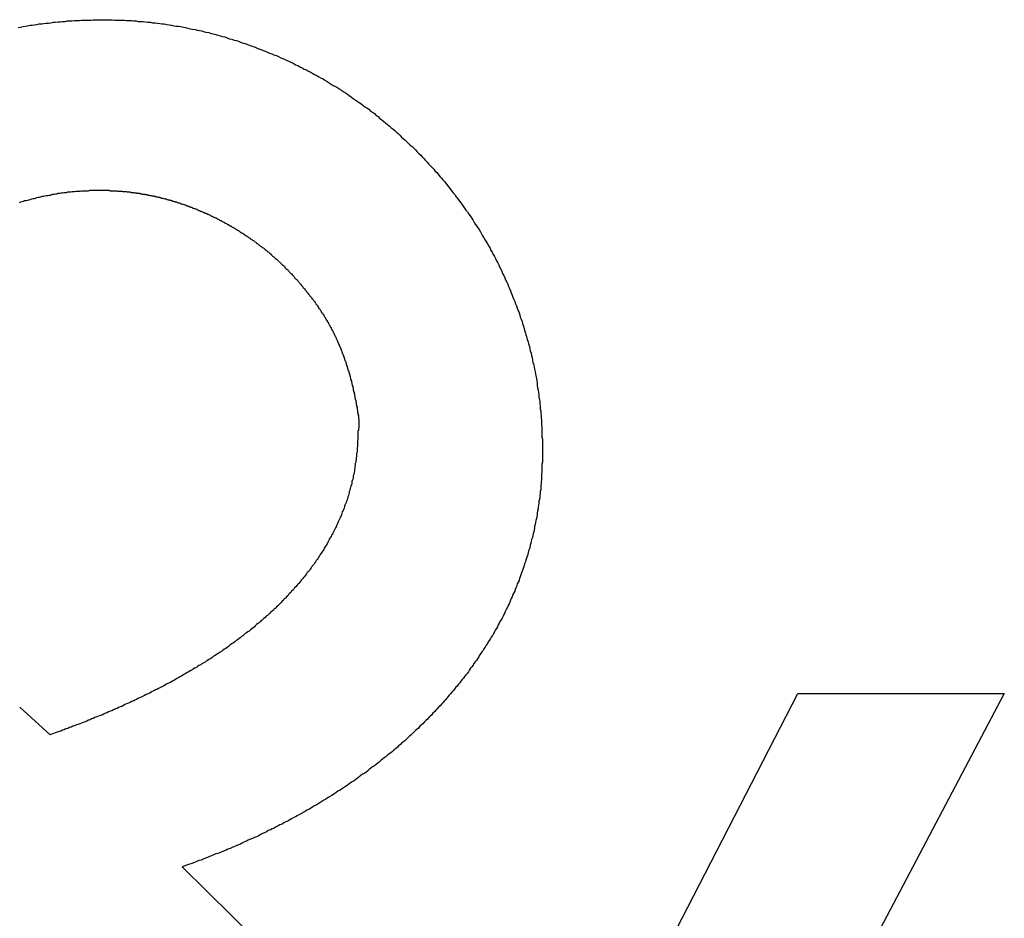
# Model space of a CAD drawing. Extents: x 214 to 2899, y -429 to 1714.
# Tile 72 of 80: x 1045.78 to 1048.05, y 616.17 to 618.24. Entities that reach past the tile are written whole.
import ezdxf

# ---------------------------------------------------------------- set-up
doc = ezdxf.new("R2010")
doc.units = 0
doc.linetypes.add('DURCHGEHEND', pattern=[0])
doc.layers.add('KF_PASSIO_SUB_12_FRONT', color=7, linetype='DURCHGEHEND')

# ---------------------------------------------------------------- blocks, each defined once
blk = doc.blocks.new('KF_PASSIO_SUB_12_FRONT')
at = {"layer": 'KF_PASSIO_SUB_12_FRONT'}
for p, q in [((-177.8071, -267.6328), (-177.1911, -266.4384)), ((-176.7147, -266.4384), (-177.5026, -267.9311)), ((-177.1911, -266.4384), (-176.7147, -266.4384)), ((-178.9178, -266.5338), (-178.9877, -266.4701)), ((-178.6129, -266.8387), (-177.8071, -267.6328))]:
    blk.add_line(p, q, dxfattribs=at)
for points in [[(-178.991, -264.9, 0), (-178.986, -264.899, 0), (-178.98, -264.898, 0), (-178.975, -264.897, 0), (-178.97, -264.896, 0), (-178.964, -264.895, 0), (-178.959, -264.895, 0), (-178.954, -264.894, 0), (-178.948, -264.893, 0), (-178.943, -264.892, 0), (-178.937, -264.892, 0), (-178.932, -264.891, 0), (-178.927, -264.89, 0), (-178.921, -264.89, 0), (-178.916, -264.889, 0), (-178.91, -264.888, 0), (-178.905, -264.888, 0), (-178.899, -264.887, 0), (-178.894, -264.887, 0), (-178.889, -264.886, 0), (-178.883, -264.886, 0), (-178.878, -264.885, 0), (-178.872, -264.885, 0), (-178.867, -264.885, 0), (-178.861, -264.884, 0), (-178.856, -264.884, 0), (-178.85, -264.884, 0), (-178.845, -264.883, 0), (-178.84, -264.883, 0), (-178.834, -264.883, 0), (-178.829, -264.883, 0), (-178.823, -264.883, 0), (-178.818, -264.882, 0), (-178.812, -264.882, 0), (-178.807, -264.882, 0), (-178.801, -264.882, 0), (-178.796, -264.882, 0)], [(-178.796, -264.882, 0), (-178.79, -264.882, 0), (-178.785, -264.882, 0), (-178.779, -264.882, 0), (-178.774, -264.882, 0), (-178.768, -264.883, 0), (-178.763, -264.883, 0), (-178.757, -264.883, 0), (-178.752, -264.883, 0), (-178.746, -264.883, 0), (-178.741, -264.884, 0), (-178.735, -264.884, 0), (-178.73, -264.884, 0), (-178.725, -264.885, 0), (-178.719, -264.885, 0), (-178.714, -264.886, 0), (-178.708, -264.886, 0), (-178.703, -264.886, 0), (-178.697, -264.887, 0), (-178.692, -264.888, 0), (-178.686, -264.888, 0), (-178.681, -264.889, 0), (-178.675, -264.889, 0), (-178.67, -264.89, 0), (-178.664, -264.891, 0), (-178.659, -264.892, 0), (-178.654, -264.892, 0), (-178.648, -264.893, 0), (-178.643, -264.894, 0), (-178.637, -264.895, 0), (-178.632, -264.896, 0), (-178.626, -264.897, 0), (-178.621, -264.897, 0), (-178.616, -264.898, 0), (-178.61, -264.899, 0), (-178.605, -264.9, 0), (-178.6, -264.902, 0), (-178.594, -264.903, 0), (-178.589, -264.904, 0), (-178.583, -264.905, 0), (-178.578, -264.906, 0), (-178.573, -264.907, 0), (-178.567, -264.908, 0), (-178.562, -264.91, 0), (-178.557, -264.911, 0), (-178.551, -264.912, 0), (-178.546, -264.914, 0), (-178.541, -264.915, 0), (-178.535, -264.916, 0), (-178.53, -264.918, 0), (-178.525, -264.919, 0), (-178.52, -264.921, 0), (-178.514, -264.922, 0), (-178.509, -264.924, 0), (-178.504, -264.926, 0), (-178.498, -264.927, 0), (-178.493, -264.929, 0), (-178.488, -264.93, 0), (-178.483, -264.932, 0), (-178.478, -264.934, 0), (-178.472, -264.936, 0), (-178.467, -264.937, 0), (-178.462, -264.939, 0), (-178.457, -264.941, 0), (-178.452, -264.943, 0), (-178.446, -264.945, 0), (-178.441, -264.947, 0), (-178.436, -264.949, 0), (-178.431, -264.951, 0), (-178.426, -264.953, 0), (-178.421, -264.955, 0), (-178.416, -264.957, 0), (-178.411, -264.959, 0), (-178.406, -264.961, 0), (-178.401, -264.963, 0), (-178.395, -264.965, 0), (-178.39, -264.967, 0), (-178.385, -264.97, 0), (-178.38, -264.972, 0), (-178.375, -264.974, 0), (-178.37, -264.976, 0), (-178.365, -264.979, 0), (-178.36, -264.981, 0), (-178.355, -264.983, 0), (-178.351, -264.986, 0), (-178.346, -264.988, 0), (-178.341, -264.991, 0), (-178.336, -264.993, 0), (-178.331, -264.996, 0), (-178.326, -264.998, 0), (-178.321, -265.001, 0), (-178.316, -265.003, 0), (-178.311, -265.006, 0), (-178.307, -265.009, 0), (-178.302, -265.011, 0), (-178.297, -265.014, 0), (-178.292, -265.017, 0), (-178.287, -265.019, 0), (-178.283, -265.022, 0), (-178.278, -265.025, 0), (-178.273, -265.028, 0), (-178.269, -265.031, 0), (-178.264, -265.034, 0), (-178.259, -265.036, 0), (-178.254, -265.039, 0), (-178.25, -265.042, 0), (-178.245, -265.045, 0), (-178.241, -265.048, 0), (-178.236, -265.051, 0), (-178.231, -265.054, 0), (-178.227, -265.057, 0), (-178.222, -265.061, 0), (-178.218, -265.064, 0), (-178.213, -265.067, 0), (-178.209, -265.07, 0), (-178.204, -265.073, 0), (-178.2, -265.076, 0), (-178.195, -265.08, 0), (-178.191, -265.083, 0), (-178.186, -265.086, 0), (-178.182, -265.089, 0), (-178.178, -265.093, 0), (-178.173, -265.096, 0), (-178.169, -265.099, 0), (-178.165, -265.103, 0), (-178.16, -265.106, 0), (-178.156, -265.11, 0), (-178.152, -265.113, 0), (-178.147, -265.117, 0), (-178.143, -265.12, 0), (-178.139, -265.124, 0), (-178.135, -265.127, 0), (-178.131, -265.131, 0), (-178.126, -265.134, 0), (-178.122, -265.138, 0), (-178.118, -265.142, 0), (-178.114, -265.145, 0), (-178.11, -265.149, 0), (-178.106, -265.153, 0), (-178.102, -265.157, 0), (-178.098, -265.16, 0), (-178.094, -265.164, 0), (-178.09, -265.168, 0), (-178.086, -265.172, 0), (-178.082, -265.175, 0), (-178.078, -265.179, 0), (-178.074, -265.183, 0), (-178.07, -265.187, 0), (-178.066, -265.191, 0), (-178.062, -265.195, 0), (-178.059, -265.199, 0), (-178.055, -265.203, 0), (-178.051, -265.207, 0), (-178.047, -265.211, 0), (-178.044, -265.215, 0), (-178.04, -265.219, 0), (-178.036, -265.223, 0), (-178.032, -265.227, 0), (-178.029, -265.231, 0), (-178.025, -265.235, 0), (-178.022, -265.239, 0), (-178.018, -265.244, 0), (-178.014, -265.248, 0), (-178.011, -265.252, 0), (-178.007, -265.256, 0), (-178.004, -265.26, 0), (-178, -265.265, 0), (-177.997, -265.269, 0), (-177.994, -265.273, 0), (-177.99, -265.278, 0), (-177.987, -265.282, 0), (-177.983, -265.286, 0), (-177.98, -265.291, 0), (-177.977, -265.295, 0), (-177.974, -265.299, 0), (-177.97, -265.304, 0), (-177.967, -265.308, 0), (-177.964, -265.313, 0), (-177.961, -265.317, 0), (-177.958, -265.322, 0), (-177.954, -265.326, 0), (-177.951, -265.331, 0), (-177.948, -265.335, 0), (-177.945, -265.34, 0), (-177.942, -265.344, 0), (-177.939, -265.349, 0), (-177.936, -265.354, 0), (-177.933, -265.358, 0), (-177.93, -265.363, 0), (-177.927, -265.367, 0), (-177.924, -265.372, 0), (-177.922, -265.377, 0), (-177.919, -265.381, 0), (-177.916, -265.386, 0), (-177.913, -265.391, 0), (-177.91, -265.396, 0), (-177.908, -265.4, 0), (-177.905, -265.405, 0), (-177.902, -265.41, 0), (-177.9, -265.415, 0), (-177.897, -265.419, 0), (-177.895, -265.424, 0), (-177.892, -265.429, 0), (-177.889, -265.434, 0), (-177.887, -265.439, 0), (-177.884, -265.444, 0), (-177.882, -265.448, 0), (-177.88, -265.453, 0), (-177.877, -265.458, 0), (-177.875, -265.463, 0), (-177.873, -265.468, 0), (-177.87, -265.473, 0), (-177.868, -265.478, 0), (-177.866, -265.483, 0), (-177.863, -265.488, 0), (-177.861, -265.493, 0), (-177.859, -265.498, 0), (-177.857, -265.503, 0), (-177.855, -265.508, 0), (-177.853, -265.513, 0), (-177.851, -265.518, 0), (-177.849, -265.523, 0), (-177.847, -265.528, 0), (-177.845, -265.533, 0), (-177.843, -265.538, 0), (-177.841, -265.543, 0), (-177.839, -265.548, 0), (-177.837, -265.554, 0), (-177.835, -265.559, 0), (-177.833, -265.564, 0), (-177.832, -265.569, 0), (-177.83, -265.574, 0), (-177.828, -265.579, 0), (-177.827, -265.584, 0), (-177.825, -265.59, 0), (-177.823, -265.595, 0), (-177.822, -265.6, 0), (-177.82, -265.605, 0), (-177.819, -265.61, 0), (-177.817, -265.616, 0), (-177.816, -265.621, 0), (-177.814, -265.626, 0), (-177.813, -265.631, 0), (-177.811, -265.637, 0), (-177.81, -265.642, 0), (-177.809, -265.647, 0), (-177.807, -265.652, 0), (-177.806, -265.658, 0), (-177.805, -265.663, 0), (-177.804, -265.668, 0), (-177.803, -265.674, 0), (-177.801, -265.679, 0), (-177.8, -265.684, 0), (-177.799, -265.689, 0), (-177.798, -265.695, 0), (-177.797, -265.7, 0), (-177.796, -265.705, 0), (-177.795, -265.711, 0), (-177.794, -265.716, 0), (-177.793, -265.722, 0), (-177.793, -265.727, 0), (-177.792, -265.732, 0), (-177.791, -265.738, 0), (-177.79, -265.743, 0), (-177.789, -265.748, 0), (-177.789, -265.754, 0), (-177.788, -265.759, 0), (-177.787, -265.764, 0), (-177.787, -265.77, 0), (-177.786, -265.775, 0), (-177.786, -265.781, 0), (-177.785, -265.786, 0), (-177.785, -265.791, 0), (-177.784, -265.797, 0), (-177.784, -265.802, 0), (-177.783, -265.808, 0), (-177.783, -265.813, 0), (-177.783, -265.818, 0), (-177.782, -265.824, 0), (-177.782, -265.829, 0), (-177.782, -265.835, 0), (-177.782, -265.84, 0), (-177.782, -265.846, 0), (-177.781, -265.851, 0), (-177.781, -265.856, 0), (-177.781, -265.862, 0), (-177.781, -265.867, 0), (-177.781, -265.873, 0)], [(-178.988, -265.304, 0), (-178.985, -265.303, 0), (-178.982, -265.302, 0), (-178.979, -265.301, 0), (-178.976, -265.3, 0), (-178.973, -265.3, 0), (-178.97, -265.299, 0), (-178.967, -265.298, 0), (-178.964, -265.297, 0), (-178.96, -265.296, 0), (-178.957, -265.295, 0), (-178.954, -265.295, 0), (-178.951, -265.294, 0), (-178.948, -265.293, 0), (-178.945, -265.292, 0), (-178.942, -265.292, 0), (-178.939, -265.291, 0), (-178.936, -265.29, 0), (-178.933, -265.29, 0), (-178.93, -265.289, 0), (-178.927, -265.288, 0), (-178.923, -265.288, 0), (-178.92, -265.287, 0), (-178.917, -265.287, 0), (-178.914, -265.286, 0), (-178.911, -265.285, 0), (-178.908, -265.285, 0), (-178.905, -265.284, 0), (-178.902, -265.284, 0), (-178.899, -265.283, 0), (-178.895, -265.283, 0), (-178.892, -265.282, 0), (-178.889, -265.282, 0), (-178.886, -265.281, 0), (-178.883, -265.281, 0), (-178.88, -265.281, 0), (-178.877, -265.28, 0), (-178.873, -265.28, 0), (-178.87, -265.28, 0), (-178.867, -265.279, 0), (-178.864, -265.279, 0), (-178.861, -265.279, 0), (-178.858, -265.278, 0), (-178.854, -265.278, 0), (-178.851, -265.278, 0), (-178.848, -265.278, 0), (-178.845, -265.277, 0), (-178.842, -265.277, 0), (-178.838, -265.277, 0), (-178.835, -265.277, 0), (-178.832, -265.277, 0), (-178.829, -265.277, 0), (-178.826, -265.276, 0), (-178.823, -265.276, 0), (-178.819, -265.276, 0), (-178.816, -265.276, 0), (-178.813, -265.276, 0), (-178.81, -265.276, 0), (-178.807, -265.276, 0), (-178.803, -265.276, 0)], [(-178.803, -265.276, 0), (-178.802, -265.276, 0), (-178.8, -265.276, 0), (-178.799, -265.276, 0), (-178.797, -265.276, 0), (-178.795, -265.276, 0), (-178.794, -265.276, 0), (-178.792, -265.276, 0), (-178.791, -265.276, 0), (-178.789, -265.276, 0), (-178.788, -265.276, 0), (-178.786, -265.276, 0), (-178.784, -265.276, 0), (-178.783, -265.276, 0), (-178.781, -265.276, 0), (-178.78, -265.277, 0), (-178.778, -265.277, 0), (-178.776, -265.277, 0), (-178.775, -265.277, 0), (-178.773, -265.277, 0), (-178.772, -265.277, 0), (-178.77, -265.277, 0), (-178.769, -265.277, 0), (-178.767, -265.277, 0), (-178.765, -265.277, 0), (-178.764, -265.277, 0), (-178.762, -265.278, 0), (-178.761, -265.278, 0), (-178.759, -265.278, 0), (-178.757, -265.278, 0), (-178.756, -265.278, 0), (-178.754, -265.278, 0), (-178.753, -265.278, 0), (-178.751, -265.278, 0), (-178.75, -265.279, 0), (-178.748, -265.279, 0), (-178.746, -265.279, 0), (-178.745, -265.279, 0), (-178.743, -265.279, 0), (-178.742, -265.279, 0), (-178.74, -265.28, 0), (-178.739, -265.28, 0), (-178.737, -265.28, 0), (-178.735, -265.28, 0), (-178.734, -265.28, 0), (-178.732, -265.28, 0), (-178.731, -265.281, 0), (-178.729, -265.281, 0), (-178.728, -265.281, 0), (-178.726, -265.281, 0), (-178.724, -265.281, 0), (-178.723, -265.282, 0), (-178.721, -265.282, 0), (-178.72, -265.282, 0), (-178.718, -265.282, 0), (-178.717, -265.283, 0), (-178.715, -265.283, 0), (-178.713, -265.283, 0), (-178.712, -265.283, 0), (-178.71, -265.283, 0), (-178.709, -265.284, 0), (-178.707, -265.284, 0), (-178.706, -265.284, 0), (-178.704, -265.285, 0), (-178.703, -265.285, 0), (-178.701, -265.285, 0), (-178.699, -265.285, 0), (-178.698, -265.286, 0), (-178.696, -265.286, 0), (-178.695, -265.286, 0), (-178.693, -265.286, 0), (-178.692, -265.287, 0), (-178.69, -265.287, 0), (-178.689, -265.287, 0), (-178.687, -265.288, 0), (-178.685, -265.288, 0), (-178.684, -265.288, 0), (-178.682, -265.289, 0), (-178.681, -265.289, 0), (-178.679, -265.289, 0), (-178.678, -265.29, 0), (-178.676, -265.29, 0), (-178.675, -265.29, 0), (-178.673, -265.291, 0), (-178.672, -265.291, 0), (-178.67, -265.291, 0), (-178.668, -265.292, 0), (-178.667, -265.292, 0), (-178.665, -265.292, 0), (-178.664, -265.293, 0), (-178.662, -265.293, 0), (-178.661, -265.294, 0), (-178.659, -265.294, 0), (-178.658, -265.294, 0), (-178.656, -265.295, 0), (-178.655, -265.295, 0), (-178.653, -265.296, 0), (-178.652, -265.296, 0), (-178.65, -265.296, 0), (-178.648, -265.297, 0), (-178.647, -265.297, 0), (-178.645, -265.298, 0), (-178.644, -265.298, 0), (-178.642, -265.298, 0), (-178.641, -265.299, 0), (-178.639, -265.299, 0), (-178.638, -265.3, 0), (-178.636, -265.3, 0), (-178.635, -265.301, 0), (-178.633, -265.301, 0), (-178.632, -265.302, 0), (-178.63, -265.302, 0), (-178.629, -265.303, 0), (-178.627, -265.303, 0), (-178.626, -265.303, 0), (-178.624, -265.304, 0), (-178.623, -265.304, 0), (-178.621, -265.305, 0), (-178.62, -265.305, 0), (-178.618, -265.306, 0), (-178.617, -265.306, 0), (-178.615, -265.307, 0), (-178.614, -265.307, 0), (-178.612, -265.308, 0), (-178.611, -265.308, 0), (-178.609, -265.309, 0), (-178.608, -265.309, 0), (-178.606, -265.31, 0), (-178.605, -265.31, 0), (-178.603, -265.311, 0), (-178.602, -265.312, 0), (-178.6, -265.312, 0), (-178.599, -265.313, 0), (-178.597, -265.313, 0), (-178.596, -265.314, 0), (-178.594, -265.314, 0), (-178.593, -265.315, 0), (-178.591, -265.315, 0), (-178.59, -265.316, 0), (-178.588, -265.317, 0), (-178.587, -265.317, 0), (-178.585, -265.318, 0), (-178.584, -265.318, 0), (-178.582, -265.319, 0), (-178.581, -265.319, 0), (-178.579, -265.32, 0), (-178.578, -265.321, 0), (-178.577, -265.321, 0), (-178.575, -265.322, 0), (-178.574, -265.323, 0), (-178.572, -265.323, 0), (-178.571, -265.324, 0), (-178.569, -265.324, 0), (-178.568, -265.325, 0), (-178.566, -265.326, 0), (-178.565, -265.326, 0), (-178.563, -265.327, 0), (-178.562, -265.328, 0), (-178.56, -265.328, 0), (-178.559, -265.329, 0), (-178.558, -265.329, 0), (-178.556, -265.33, 0), (-178.555, -265.331, 0), (-178.553, -265.331, 0), (-178.552, -265.332, 0), (-178.55, -265.333, 0), (-178.549, -265.333, 0), (-178.547, -265.334, 0), (-178.546, -265.335, 0), (-178.545, -265.336, 0), (-178.543, -265.336, 0), (-178.542, -265.337, 0), (-178.54, -265.338, 0), (-178.539, -265.338, 0), (-178.537, -265.339, 0), (-178.536, -265.34, 0), (-178.534, -265.34, 0), (-178.533, -265.341, 0), (-178.532, -265.342, 0), (-178.53, -265.343, 0), (-178.529, -265.343, 0), (-178.527, -265.344, 0), (-178.526, -265.345, 0), (-178.525, -265.346, 0), (-178.523, -265.346, 0), (-178.522, -265.347, 0), (-178.52, -265.348, 0), (-178.519, -265.349, 0), (-178.517, -265.349, 0), (-178.516, -265.35, 0), (-178.515, -265.351, 0), (-178.513, -265.352, 0), (-178.512, -265.352, 0), (-178.51, -265.353, 0), (-178.509, -265.354, 0), (-178.508, -265.355, 0), (-178.506, -265.355, 0), (-178.505, -265.356, 0), (-178.504, -265.357, 0), (-178.502, -265.358, 0), (-178.501, -265.359, 0), (-178.499, -265.359, 0), (-178.498, -265.36, 0), (-178.497, -265.361, 0), (-178.495, -265.362, 0), (-178.494, -265.363, 0), (-178.492, -265.363, 0), (-178.491, -265.364, 0), (-178.49, -265.365, 0), (-178.488, -265.366, 0), (-178.487, -265.367, 0), (-178.486, -265.368, 0), (-178.484, -265.368, 0), (-178.483, -265.369, 0), (-178.482, -265.37, 0), (-178.48, -265.371, 0), (-178.479, -265.372, 0), (-178.478, -265.373, 0), (-178.476, -265.374, 0), (-178.475, -265.374, 0), (-178.473, -265.375, 0), (-178.472, -265.376, 0), (-178.471, -265.377, 0), (-178.469, -265.378, 0), (-178.468, -265.379, 0), (-178.467, -265.38, 0), (-178.465, -265.381, 0), (-178.464, -265.381, 0), (-178.463, -265.382, 0), (-178.462, -265.383, 0), (-178.46, -265.384, 0), (-178.459, -265.385, 0), (-178.458, -265.386, 0), (-178.456, -265.387, 0), (-178.455, -265.388, 0), (-178.454, -265.389, 0), (-178.452, -265.39, 0), (-178.451, -265.39, 0), (-178.45, -265.391, 0), (-178.448, -265.392, 0), (-178.447, -265.393, 0), (-178.446, -265.394, 0), (-178.445, -265.395, 0), (-178.443, -265.396, 0), (-178.442, -265.397, 0), (-178.441, -265.398, 0), (-178.439, -265.399, 0), (-178.438, -265.4, 0), (-178.437, -265.401, 0), (-178.436, -265.402, 0), (-178.434, -265.403, 0), (-178.433, -265.404, 0), (-178.432, -265.405, 0), (-178.431, -265.406, 0), (-178.429, -265.407, 0), (-178.428, -265.408, 0), (-178.427, -265.408, 0), (-178.426, -265.409, 0), (-178.424, -265.41, 0), (-178.423, -265.411, 0), (-178.422, -265.412, 0), (-178.421, -265.413, 0), (-178.419, -265.414, 0), (-178.418, -265.415, 0), (-178.417, -265.416, 0), (-178.416, -265.417, 0), (-178.415, -265.418, 0), (-178.413, -265.419, 0), (-178.412, -265.42, 0), (-178.411, -265.421, 0), (-178.41, -265.422, 0), (-178.409, -265.423, 0), (-178.407, -265.425, 0), (-178.406, -265.426, 0), (-178.405, -265.427, 0), (-178.404, -265.428, 0), (-178.403, -265.429, 0), (-178.401, -265.43, 0), (-178.4, -265.431, 0), (-178.399, -265.432, 0), (-178.398, -265.433, 0), (-178.397, -265.434, 0), (-178.395, -265.435, 0), (-178.394, -265.436, 0), (-178.393, -265.437, 0), (-178.392, -265.438, 0), (-178.391, -265.439, 0), (-178.39, -265.44, 0), (-178.389, -265.441, 0), (-178.387, -265.442, 0), (-178.386, -265.444, 0), (-178.385, -265.445, 0), (-178.384, -265.446, 0), (-178.383, -265.447, 0), (-178.382, -265.448, 0), (-178.38, -265.449, 0), (-178.379, -265.45, 0), (-178.378, -265.451, 0), (-178.377, -265.452, 0), (-178.376, -265.453, 0), (-178.375, -265.455, 0), (-178.374, -265.456, 0), (-178.373, -265.457, 0), (-178.371, -265.458, 0), (-178.37, -265.459, 0), (-178.369, -265.46, 0), (-178.368, -265.461, 0), (-178.367, -265.462, 0), (-178.366, -265.464, 0), (-178.365, -265.465, 0), (-178.364, -265.466, 0), (-178.363, -265.467, 0), (-178.362, -265.468, 0), (-178.36, -265.469, 0), (-178.359, -265.471, 0), (-178.358, -265.472, 0), (-178.357, -265.473, 0), (-178.356, -265.474, 0), (-178.355, -265.475, 0), (-178.354, -265.476, 0), (-178.353, -265.478, 0), (-178.352, -265.479, 0), (-178.351, -265.48, 0), (-178.35, -265.481, 0), (-178.348, -265.482, 0), (-178.347, -265.484, 0), (-178.346, -265.485, 0), (-178.345, -265.486, 0), (-178.344, -265.487, 0), (-178.343, -265.488, 0), (-178.342, -265.49, 0), (-178.341, -265.491, 0), (-178.34, -265.492, 0), (-178.339, -265.493, 0), (-178.338, -265.495, 0), (-178.337, -265.496, 0), (-178.336, -265.497, 0), (-178.335, -265.498, 0), (-178.334, -265.499, 0), (-178.333, -265.501, 0), (-178.332, -265.502, 0), (-178.331, -265.503, 0), (-178.33, -265.504, 0), (-178.329, -265.506, 0), (-178.328, -265.507, 0), (-178.327, -265.508, 0), (-178.326, -265.509, 0), (-178.325, -265.511, 0), (-178.324, -265.512, 0), (-178.323, -265.513, 0), (-178.322, -265.514, 0), (-178.321, -265.516, 0), (-178.32, -265.517, 0), (-178.319, -265.518, 0), (-178.318, -265.519, 0), (-178.317, -265.521, 0), (-178.316, -265.522, 0), (-178.315, -265.523, 0), (-178.314, -265.524, 0), (-178.313, -265.526, 0), (-178.312, -265.527, 0), (-178.311, -265.528, 0), (-178.31, -265.529, 0), (-178.309, -265.531, 0), (-178.308, -265.532, 0), (-178.307, -265.533, 0), (-178.306, -265.534, 0), (-178.306, -265.536, 0), (-178.305, -265.537, 0), (-178.304, -265.538, 0), (-178.303, -265.54, 0), (-178.302, -265.541, 0), (-178.301, -265.542, 0), (-178.3, -265.543, 0), (-178.299, -265.545, 0), (-178.298, -265.546, 0), (-178.298, -265.547, 0), (-178.297, -265.549, 0), (-178.296, -265.55, 0), (-178.295, -265.551, 0), (-178.294, -265.552, 0), (-178.293, -265.554, 0), (-178.292, -265.555, 0), (-178.292, -265.556, 0), (-178.291, -265.558, 0), (-178.29, -265.559, 0), (-178.289, -265.56, 0), (-178.288, -265.561, 0), (-178.287, -265.563, 0), (-178.286, -265.564, 0), (-178.286, -265.565, 0), (-178.285, -265.567, 0), (-178.284, -265.568, 0), (-178.283, -265.569, 0), (-178.282, -265.571, 0), (-178.282, -265.572, 0), (-178.281, -265.573, 0), (-178.28, -265.575, 0), (-178.279, -265.576, 0), (-178.278, -265.577, 0), (-178.278, -265.579, 0), (-178.277, -265.58, 0), (-178.276, -265.581, 0), (-178.275, -265.583, 0), (-178.275, -265.584, 0), (-178.274, -265.585, 0), (-178.273, -265.587, 0), (-178.272, -265.588, 0), (-178.272, -265.589, 0), (-178.271, -265.591, 0), (-178.27, -265.592, 0), (-178.269, -265.593, 0), (-178.269, -265.595, 0), (-178.268, -265.596, 0), (-178.267, -265.597, 0), (-178.267, -265.599, 0), (-178.266, -265.6, 0), (-178.265, -265.601, 0), (-178.264, -265.603, 0), (-178.264, -265.604, 0), (-178.263, -265.605, 0), (-178.262, -265.607, 0), (-178.262, -265.608, 0), (-178.261, -265.61, 0), (-178.26, -265.611, 0), (-178.26, -265.612, 0), (-178.259, -265.614, 0), (-178.258, -265.615, 0), (-178.258, -265.616, 0), (-178.257, -265.618, 0), (-178.257, -265.619, 0), (-178.256, -265.621, 0), (-178.255, -265.622, 0), (-178.255, -265.623, 0), (-178.254, -265.625, 0), (-178.253, -265.626, 0), (-178.253, -265.628, 0), (-178.252, -265.629, 0), (-178.252, -265.63, 0), (-178.251, -265.632, 0), (-178.25, -265.633, 0), (-178.25, -265.635, 0), (-178.249, -265.636, 0), (-178.249, -265.638, 0), (-178.248, -265.639, 0), (-178.247, -265.64, 0), (-178.247, -265.642, 0), (-178.246, -265.643, 0), (-178.246, -265.645, 0), (-178.245, -265.646, 0), (-178.244, -265.648, 0), (-178.244, -265.649, 0), (-178.243, -265.651, 0), (-178.243, -265.652, 0), (-178.242, -265.654, 0), (-178.242, -265.655, 0), (-178.241, -265.657, 0), (-178.24, -265.658, 0), (-178.24, -265.66, 0), (-178.239, -265.662, 0), (-178.239, -265.663, 0), (-178.238, -265.665, 0), (-178.238, -265.666, 0), (-178.237, -265.668, 0), (-178.237, -265.669, 0), (-178.236, -265.671, 0), (-178.235, -265.673, 0), (-178.235, -265.674, 0), (-178.234, -265.676, 0), (-178.234, -265.678, 0), (-178.233, -265.679, 0), (-178.233, -265.681, 0), (-178.232, -265.683, 0), (-178.232, -265.684, 0), (-178.231, -265.686, 0), (-178.231, -265.688, 0), (-178.23, -265.689, 0), (-178.23, -265.691, 0), (-178.229, -265.693, 0), (-178.228, -265.695, 0), (-178.228, -265.697, 0), (-178.227, -265.698, 0), (-178.227, -265.7, 0), (-178.226, -265.702, 0), (-178.226, -265.704, 0), (-178.225, -265.706, 0), (-178.225, -265.708, 0), (-178.224, -265.709, 0), (-178.224, -265.711, 0), (-178.223, -265.713, 0), (-178.223, -265.715, 0), (-178.222, -265.717, 0), (-178.222, -265.719, 0), (-178.221, -265.721, 0), (-178.221, -265.723, 0), (-178.22, -265.725, 0), (-178.22, -265.727, 0), (-178.219, -265.729, 0), (-178.219, -265.731, 0), (-178.218, -265.733, 0), (-178.218, -265.735, 0), (-178.218, -265.737, 0), (-178.217, -265.739, 0), (-178.217, -265.741, 0), (-178.216, -265.743, 0), (-178.216, -265.745, 0), (-178.215, -265.747, 0), (-178.215, -265.749, 0), (-178.214, -265.751, 0), (-178.214, -265.753, 0), (-178.214, -265.755, 0), (-178.213, -265.757, 0), (-178.213, -265.759, 0), (-178.212, -265.761, 0), (-178.212, -265.762, 0), (-178.212, -265.764, 0), (-178.211, -265.766, 0), (-178.211, -265.768, 0), (-178.211, -265.77, 0), (-178.21, -265.772, 0), (-178.21, -265.773, 0), (-178.21, -265.775, 0), (-178.209, -265.777, 0), (-178.209, -265.779, 0), (-178.209, -265.78, 0), (-178.209, -265.782, 0), (-178.208, -265.784, 0), (-178.208, -265.785, 0), (-178.208, -265.787, 0), (-178.208, -265.788, 0), (-178.207, -265.79, 0), (-178.207, -265.791, 0), (-178.207, -265.793, 0), (-178.207, -265.794, 0), (-178.206, -265.796, 0), (-178.206, -265.797, 0), (-178.206, -265.798, 0), (-178.206, -265.8, 0), (-178.206, -265.801, 0), (-178.206, -265.802, 0), (-178.206, -265.803, 0), (-178.205, -265.805, 0), (-178.205, -265.806, 0), (-178.205, -265.807, 0), (-178.205, -265.808, 0), (-178.205, -265.809, 0), (-178.205, -265.81, 0), (-178.205, -265.811, 0), (-178.205, -265.812, 0), (-178.205, -265.813, 0), (-178.205, -265.814, 0), (-178.205, -265.815, 0), (-178.205, -265.816, 0), (-178.205, -265.817, 0), (-178.205, -265.818, 0), (-178.205, -265.818, 0), (-178.205, -265.819, 0), (-178.205, -265.82, 0), (-178.205, -265.821, 0), (-178.205, -265.822, 0), (-178.205, -265.823, 0), (-178.205, -265.823, 0), (-178.205, -265.824, 0), (-178.205, -265.825, 0), (-178.206, -265.826, 0), (-178.206, -265.826, 0), (-178.206, -265.827, 0), (-178.206, -265.828, 0), (-178.206, -265.829, 0), (-178.206, -265.829, 0), (-178.206, -265.83, 0), (-178.206, -265.831, 0), (-178.207, -265.832, 0), (-178.207, -265.833, 0), (-178.207, -265.834, 0), (-178.207, -265.834, 0)], [(-178.207, -265.834, 0), (-178.207, -265.838, 0), (-178.207, -265.841, 0), (-178.207, -265.844, 0), (-178.207, -265.848, 0), (-178.207, -265.851, 0), (-178.208, -265.854, 0), (-178.208, -265.858, 0), (-178.208, -265.861, 0), (-178.208, -265.864, 0), (-178.208, -265.868, 0), (-178.209, -265.871, 0), (-178.209, -265.874, 0), (-178.209, -265.878, 0), (-178.209, -265.881, 0), (-178.21, -265.884, 0), (-178.21, -265.887, 0), (-178.21, -265.891, 0), (-178.211, -265.894, 0), (-178.211, -265.897, 0), (-178.212, -265.901, 0), (-178.212, -265.904, 0), (-178.213, -265.907, 0), (-178.213, -265.91, 0), (-178.214, -265.914, 0), (-178.214, -265.917, 0), (-178.215, -265.92, 0), (-178.215, -265.924, 0), (-178.216, -265.927, 0), (-178.216, -265.93, 0), (-178.217, -265.933, 0), (-178.218, -265.936, 0), (-178.218, -265.94, 0), (-178.219, -265.943, 0), (-178.22, -265.946, 0), (-178.221, -265.949, 0), (-178.221, -265.953, 0), (-178.222, -265.956, 0), (-178.223, -265.959, 0), (-178.224, -265.962, 0), (-178.225, -265.965, 0), (-178.226, -265.969, 0), (-178.227, -265.972, 0), (-178.227, -265.975, 0), (-178.228, -265.978, 0), (-178.229, -265.981, 0), (-178.23, -265.984, 0), (-178.231, -265.988, 0), (-178.232, -265.991, 0), (-178.233, -265.994, 0), (-178.234, -265.997, 0), (-178.236, -266, 0), (-178.237, -266.003, 0), (-178.238, -266.006, 0), (-178.239, -266.01, 0), (-178.24, -266.013, 0), (-178.241, -266.016, 0), (-178.243, -266.019, 0), (-178.244, -266.022, 0), (-178.245, -266.025, 0), (-178.246, -266.028, 0), (-178.248, -266.031, 0), (-178.249, -266.034, 0), (-178.25, -266.037, 0), (-178.252, -266.04, 0), (-178.253, -266.043, 0), (-178.254, -266.046, 0), (-178.256, -266.049, 0), (-178.257, -266.053, 0), (-178.259, -266.056, 0), (-178.26, -266.059, 0), (-178.262, -266.062, 0), (-178.263, -266.065, 0), (-178.265, -266.068, 0), (-178.266, -266.071, 0), (-178.268, -266.073, 0), (-178.269, -266.076, 0), (-178.271, -266.079, 0), (-178.273, -266.082, 0), (-178.274, -266.085, 0), (-178.276, -266.088, 0), (-178.278, -266.091, 0), (-178.279, -266.094, 0), (-178.281, -266.097, 0), (-178.283, -266.1, 0), (-178.285, -266.103, 0), (-178.286, -266.106, 0), (-178.288, -266.109, 0), (-178.29, -266.112, 0), (-178.292, -266.114, 0), (-178.294, -266.117, 0), (-178.296, -266.12, 0), (-178.297, -266.123, 0), (-178.299, -266.126, 0), (-178.301, -266.129, 0), (-178.303, -266.131, 0), (-178.305, -266.134, 0), (-178.307, -266.137, 0), (-178.309, -266.14, 0), (-178.311, -266.143, 0), (-178.313, -266.145, 0), (-178.315, -266.148, 0), (-178.317, -266.151, 0), (-178.319, -266.154, 0), (-178.322, -266.157, 0), (-178.324, -266.159, 0), (-178.326, -266.162, 0), (-178.328, -266.165, 0), (-178.33, -266.168, 0), (-178.332, -266.17, 0), (-178.334, -266.173, 0), (-178.337, -266.176, 0), (-178.339, -266.178, 0), (-178.341, -266.181, 0), (-178.343, -266.184, 0), (-178.346, -266.186, 0), (-178.348, -266.189, 0), (-178.35, -266.192, 0), (-178.353, -266.194, 0), (-178.355, -266.197, 0), (-178.357, -266.2, 0), (-178.36, -266.202, 0), (-178.362, -266.205, 0), (-178.365, -266.207, 0), (-178.367, -266.21, 0), (-178.369, -266.213, 0), (-178.372, -266.215, 0), (-178.374, -266.218, 0), (-178.377, -266.22, 0), (-178.379, -266.223, 0), (-178.382, -266.225, 0), (-178.384, -266.228, 0), (-178.387, -266.231, 0), (-178.389, -266.233, 0), (-178.392, -266.236, 0), (-178.395, -266.238, 0), (-178.397, -266.241, 0), (-178.4, -266.243, 0), (-178.402, -266.246, 0), (-178.405, -266.248, 0), (-178.408, -266.25, 0), (-178.41, -266.253, 0), (-178.413, -266.255, 0), (-178.416, -266.258, 0), (-178.419, -266.26, 0), (-178.421, -266.263, 0), (-178.424, -266.265, 0), (-178.427, -266.268, 0), (-178.43, -266.27, 0), (-178.432, -266.272, 0), (-178.435, -266.275, 0), (-178.438, -266.277, 0), (-178.441, -266.279, 0), (-178.444, -266.282, 0), (-178.446, -266.284, 0), (-178.449, -266.287, 0), (-178.452, -266.289, 0), (-178.455, -266.291, 0), (-178.458, -266.294, 0), (-178.461, -266.296, 0), (-178.464, -266.298, 0), (-178.467, -266.3, 0), (-178.47, -266.303, 0), (-178.473, -266.305, 0), (-178.476, -266.307, 0), (-178.479, -266.31, 0), (-178.482, -266.312, 0), (-178.485, -266.314, 0), (-178.488, -266.316, 0), (-178.491, -266.319, 0), (-178.494, -266.321, 0), (-178.497, -266.323, 0), (-178.5, -266.325, 0), (-178.503, -266.327, 0), (-178.506, -266.33, 0), (-178.509, -266.332, 0), (-178.512, -266.334, 0), (-178.515, -266.336, 0), (-178.519, -266.338, 0), (-178.522, -266.341, 0), (-178.525, -266.343, 0), (-178.528, -266.345, 0), (-178.531, -266.347, 0), (-178.534, -266.349, 0), (-178.538, -266.351, 0), (-178.541, -266.353, 0), (-178.544, -266.356, 0), (-178.547, -266.358, 0), (-178.551, -266.36, 0), (-178.554, -266.362, 0), (-178.557, -266.364, 0), (-178.56, -266.366, 0), (-178.564, -266.368, 0), (-178.567, -266.37, 0), (-178.57, -266.372, 0), (-178.574, -266.374, 0), (-178.577, -266.376, 0), (-178.58, -266.378, 0), (-178.584, -266.38, 0), (-178.587, -266.382, 0), (-178.59, -266.384, 0), (-178.594, -266.386, 0), (-178.597, -266.388, 0), (-178.601, -266.39, 0), (-178.604, -266.392, 0), (-178.607, -266.394, 0), (-178.611, -266.396, 0), (-178.614, -266.398, 0), (-178.618, -266.4, 0), (-178.621, -266.402, 0), (-178.625, -266.404, 0), (-178.628, -266.406, 0), (-178.632, -266.408, 0), (-178.635, -266.41, 0), (-178.639, -266.412, 0), (-178.642, -266.414, 0), (-178.646, -266.415, 0), (-178.649, -266.417, 0), (-178.653, -266.419, 0), (-178.656, -266.421, 0), (-178.66, -266.423, 0), (-178.664, -266.425, 0), (-178.667, -266.427, 0), (-178.671, -266.429, 0), (-178.674, -266.43, 0), (-178.678, -266.432, 0), (-178.682, -266.434, 0), (-178.685, -266.436, 0), (-178.689, -266.438, 0), (-178.693, -266.44, 0), (-178.696, -266.441, 0), (-178.7, -266.443, 0), (-178.704, -266.445, 0), (-178.707, -266.447, 0), (-178.711, -266.448, 0), (-178.715, -266.45, 0), (-178.718, -266.452, 0), (-178.722, -266.454, 0), (-178.726, -266.456, 0), (-178.73, -266.457, 0), (-178.733, -266.459, 0), (-178.737, -266.461, 0), (-178.741, -266.462, 0), (-178.745, -266.464, 0), (-178.748, -266.466, 0), (-178.752, -266.468, 0), (-178.756, -266.469, 0), (-178.76, -266.471, 0), (-178.763, -266.473, 0), (-178.767, -266.474, 0), (-178.771, -266.476, 0), (-178.775, -266.478, 0), (-178.779, -266.479, 0), (-178.783, -266.481, 0), (-178.786, -266.483, 0), (-178.79, -266.484, 0), (-178.794, -266.486, 0), (-178.798, -266.488, 0), (-178.802, -266.489, 0), (-178.806, -266.491, 0), (-178.81, -266.492, 0), (-178.814, -266.494, 0), (-178.818, -266.496, 0), (-178.822, -266.497, 0), (-178.825, -266.499, 0), (-178.829, -266.5, 0), (-178.833, -266.502, 0), (-178.837, -266.504, 0), (-178.841, -266.505, 0), (-178.845, -266.507, 0), (-178.849, -266.508, 0), (-178.853, -266.51, 0), (-178.857, -266.511, 0), (-178.861, -266.513, 0), (-178.865, -266.514, 0), (-178.869, -266.516, 0), (-178.873, -266.517, 0), (-178.877, -266.519, 0), (-178.881, -266.52, 0), (-178.885, -266.522, 0), (-178.889, -266.523, 0), (-178.893, -266.525, 0), (-178.897, -266.526, 0), (-178.901, -266.528, 0), (-178.906, -266.529, 0), (-178.91, -266.531, 0), (-178.914, -266.532, 0), (-178.918, -266.534, 0)], [(-177.781, -265.873, 0), (-177.781, -265.877, 0), (-177.781, -265.882, 0), (-177.781, -265.886, 0), (-177.781, -265.891, 0), (-177.781, -265.895, 0), (-177.781, -265.9, 0), (-177.781, -265.904, 0), (-177.782, -265.909, 0), (-177.782, -265.913, 0), (-177.782, -265.918, 0), (-177.782, -265.922, 0), (-177.782, -265.927, 0), (-177.783, -265.931, 0), (-177.783, -265.936, 0), (-177.783, -265.94, 0), (-177.783, -265.945, 0), (-177.784, -265.949, 0), (-177.784, -265.954, 0), (-177.785, -265.958, 0), (-177.785, -265.963, 0), (-177.785, -265.967, 0), (-177.786, -265.972, 0), (-177.786, -265.976, 0), (-177.787, -265.981, 0), (-177.787, -265.985, 0), (-177.788, -265.99, 0), (-177.789, -265.994, 0), (-177.789, -265.999, 0), (-177.79, -266.003, 0), (-177.791, -266.008, 0), (-177.791, -266.012, 0), (-177.792, -266.017, 0), (-177.793, -266.021, 0), (-177.793, -266.025, 0), (-177.794, -266.03, 0), (-177.795, -266.034, 0), (-177.796, -266.039, 0), (-177.797, -266.043, 0), (-177.798, -266.048, 0), (-177.799, -266.052, 0), (-177.799, -266.056, 0), (-177.8, -266.061, 0), (-177.801, -266.065, 0), (-177.802, -266.069, 0), (-177.803, -266.074, 0), (-177.804, -266.078, 0), (-177.806, -266.083, 0), (-177.807, -266.087, 0), (-177.808, -266.091, 0), (-177.809, -266.096, 0), (-177.81, -266.1, 0), (-177.811, -266.104, 0), (-177.813, -266.109, 0), (-177.814, -266.113, 0), (-177.815, -266.117, 0), (-177.816, -266.122, 0), (-177.818, -266.126, 0), (-177.819, -266.13, 0), (-177.82, -266.134, 0), (-177.822, -266.139, 0), (-177.823, -266.143, 0), (-177.825, -266.147, 0), (-177.826, -266.152, 0), (-177.828, -266.156, 0), (-177.829, -266.16, 0), (-177.831, -266.164, 0), (-177.832, -266.169, 0), (-177.834, -266.173, 0), (-177.835, -266.177, 0), (-177.837, -266.181, 0), (-177.839, -266.185, 0), (-177.84, -266.19, 0), (-177.842, -266.194, 0), (-177.844, -266.198, 0), (-177.845, -266.202, 0), (-177.847, -266.206, 0), (-177.849, -266.21, 0), (-177.851, -266.215, 0), (-177.853, -266.219, 0), (-177.855, -266.223, 0), (-177.856, -266.227, 0), (-177.858, -266.231, 0), (-177.86, -266.235, 0), (-177.862, -266.239, 0), (-177.864, -266.243, 0), (-177.866, -266.247, 0), (-177.868, -266.252, 0), (-177.87, -266.256, 0), (-177.872, -266.26, 0), (-177.874, -266.264, 0), (-177.876, -266.268, 0), (-177.879, -266.272, 0), (-177.881, -266.276, 0), (-177.883, -266.28, 0), (-177.885, -266.284, 0), (-177.887, -266.288, 0), (-177.89, -266.292, 0), (-177.892, -266.296, 0), (-177.894, -266.3, 0), (-177.896, -266.304, 0), (-177.899, -266.308, 0), (-177.901, -266.311, 0), (-177.903, -266.315, 0), (-177.906, -266.319, 0), (-177.908, -266.323, 0), (-177.911, -266.327, 0), (-177.913, -266.331, 0), (-177.916, -266.335, 0), (-177.918, -266.339, 0), (-177.921, -266.342, 0), (-177.923, -266.346, 0), (-177.926, -266.35, 0), (-177.928, -266.354, 0), (-177.931, -266.358, 0), (-177.933, -266.362, 0), (-177.936, -266.365, 0), (-177.939, -266.369, 0), (-177.941, -266.373, 0), (-177.944, -266.377, 0), (-177.947, -266.38, 0), (-177.949, -266.384, 0), (-177.952, -266.388, 0), (-177.955, -266.392, 0), (-177.958, -266.395, 0), (-177.961, -266.399, 0), (-177.963, -266.403, 0), (-177.966, -266.406, 0), (-177.969, -266.41, 0), (-177.972, -266.414, 0), (-177.975, -266.417, 0), (-177.978, -266.421, 0), (-177.981, -266.424, 0), (-177.984, -266.428, 0), (-177.987, -266.432, 0), (-177.99, -266.435, 0), (-177.993, -266.439, 0), (-177.996, -266.442, 0), (-177.999, -266.446, 0), (-178.002, -266.449, 0), (-178.005, -266.453, 0), (-178.008, -266.456, 0), (-178.011, -266.46, 0), (-178.014, -266.463, 0), (-178.017, -266.467, 0), (-178.021, -266.47, 0), (-178.024, -266.474, 0), (-178.027, -266.477, 0), (-178.03, -266.481, 0), (-178.034, -266.484, 0), (-178.037, -266.488, 0), (-178.04, -266.491, 0), (-178.043, -266.494, 0), (-178.047, -266.498, 0), (-178.05, -266.501, 0), (-178.053, -266.504, 0), (-178.057, -266.508, 0), (-178.06, -266.511, 0), (-178.064, -266.514, 0), (-178.067, -266.518, 0), (-178.07, -266.521, 0), (-178.074, -266.524, 0), (-178.077, -266.527, 0), (-178.081, -266.531, 0), (-178.084, -266.534, 0), (-178.088, -266.537, 0), (-178.091, -266.54, 0), (-178.095, -266.544, 0), (-178.098, -266.547, 0), (-178.102, -266.55, 0), (-178.106, -266.553, 0), (-178.109, -266.556, 0), (-178.113, -266.559, 0), (-178.116, -266.563, 0), (-178.12, -266.566, 0), (-178.124, -266.569, 0), (-178.127, -266.572, 0), (-178.131, -266.575, 0), (-178.135, -266.578, 0), (-178.139, -266.581, 0), (-178.142, -266.584, 0), (-178.146, -266.587, 0), (-178.15, -266.59, 0), (-178.154, -266.593, 0), (-178.157, -266.596, 0), (-178.161, -266.599, 0), (-178.165, -266.602, 0), (-178.169, -266.605, 0), (-178.173, -266.608, 0), (-178.177, -266.611, 0), (-178.181, -266.614, 0), (-178.184, -266.617, 0), (-178.188, -266.62, 0), (-178.192, -266.623, 0), (-178.196, -266.625, 0), (-178.2, -266.628, 0), (-178.204, -266.631, 0), (-178.208, -266.634, 0), (-178.212, -266.637, 0), (-178.216, -266.64, 0), (-178.22, -266.642, 0), (-178.224, -266.645, 0), (-178.228, -266.648, 0), (-178.232, -266.651, 0), (-178.236, -266.653, 0), (-178.24, -266.656, 0), (-178.245, -266.659, 0), (-178.249, -266.662, 0), (-178.253, -266.664, 0), (-178.257, -266.667, 0), (-178.261, -266.67, 0), (-178.265, -266.672, 0), (-178.269, -266.675, 0), (-178.274, -266.678, 0), (-178.278, -266.68, 0), (-178.282, -266.683, 0), (-178.286, -266.685, 0), (-178.29, -266.688, 0), (-178.295, -266.691, 0), (-178.299, -266.693, 0), (-178.303, -266.696, 0), (-178.308, -266.698, 0), (-178.312, -266.701, 0), (-178.316, -266.703, 0), (-178.32, -266.706, 0), (-178.325, -266.708, 0), (-178.329, -266.711, 0), (-178.333, -266.713, 0), (-178.338, -266.716, 0), (-178.342, -266.718, 0), (-178.347, -266.721, 0), (-178.351, -266.723, 0), (-178.355, -266.725, 0), (-178.36, -266.728, 0), (-178.364, -266.73, 0), (-178.369, -266.733, 0), (-178.373, -266.735, 0), (-178.378, -266.737, 0), (-178.382, -266.74, 0), (-178.387, -266.742, 0), (-178.391, -266.744, 0), (-178.396, -266.746, 0), (-178.4, -266.749, 0), (-178.405, -266.751, 0), (-178.409, -266.753, 0), (-178.414, -266.755, 0), (-178.418, -266.758, 0), (-178.423, -266.76, 0), (-178.427, -266.762, 0), (-178.432, -266.764, 0), (-178.436, -266.767, 0), (-178.441, -266.769, 0), (-178.446, -266.771, 0), (-178.45, -266.773, 0), (-178.455, -266.775, 0), (-178.46, -266.777, 0), (-178.464, -266.779, 0), (-178.469, -266.781, 0), (-178.474, -266.784, 0), (-178.478, -266.786, 0), (-178.483, -266.788, 0), (-178.488, -266.79, 0), (-178.492, -266.792, 0), (-178.497, -266.794, 0), (-178.502, -266.796, 0), (-178.507, -266.798, 0), (-178.511, -266.8, 0), (-178.516, -266.802, 0), (-178.521, -266.804, 0), (-178.526, -266.806, 0), (-178.53, -266.808, 0), (-178.535, -266.809, 0), (-178.54, -266.811, 0), (-178.545, -266.813, 0), (-178.55, -266.815, 0), (-178.554, -266.817, 0), (-178.559, -266.819, 0), (-178.564, -266.821, 0), (-178.569, -266.823, 0), (-178.574, -266.824, 0), (-178.579, -266.826, 0), (-178.583, -266.828, 0), (-178.588, -266.83, 0), (-178.593, -266.832, 0), (-178.598, -266.833, 0), (-178.603, -266.835, 0), (-178.608, -266.837, 0), (-178.613, -266.839, 0)]]:
    blk.add_polyline3d(points, dxfattribs=at)

msp = doc.modelspace()

# ---------------------------------------------------------------- block references
at = {"layer": 'KF_PASSIO_SUB_12_FRONT'}
msp.add_blockref('KF_PASSIO_SUB_12_FRONT', (1224.7682, 883.1268), dxfattribs=at)

doc.saveas('drawing.dxf')
